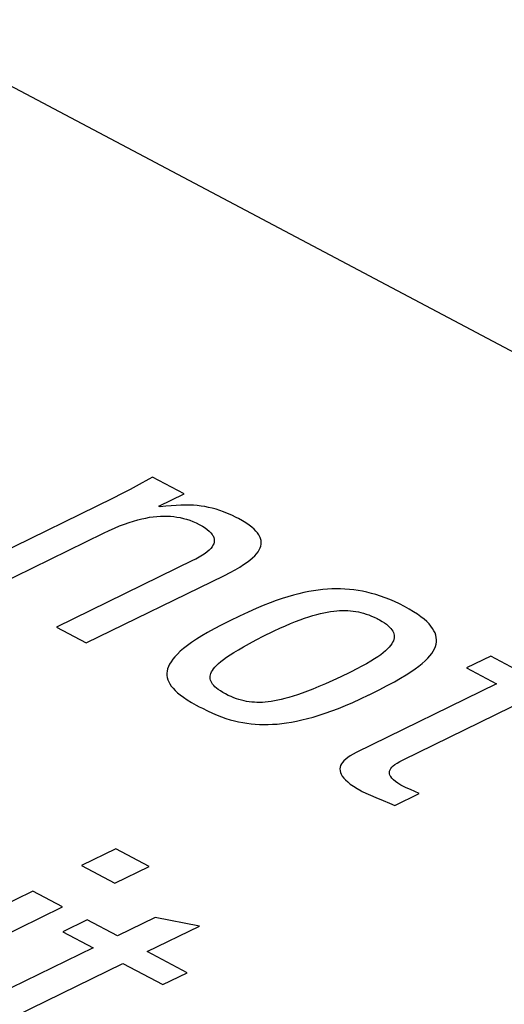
# Model space of a CAD drawing. Header units: millimetres. Extents: x -844 to -217, y -125 to 557.
# Tile 158 of 178: x -344.74 to -342.66, y 484.43 to 488.66. Entities that reach past the tile are written whole.
import ezdxf

# ---------------------------------------------------------------- set-up
doc = ezdxf.new("R2010")
doc.units = ezdxf.units.MM
doc.header["$LTSCALE"] = 23.1
doc.layers.add('R912005577_AM_0', color=7, linetype='CONTINUOUS')

msp = doc.modelspace()

# ---------------------------------------------------------------- linework, layer by layer
at = {"layer": 'R912005577_AM_0', "color": 7}
for p, q in [((-369.3777, 501.394), (-333.9593, 482.6441)), ((-344.2284, 486.6604), (-344.2671, 486.6394)), ((-344.1871, 486.6835), (-344.2284, 486.6604)), ((-344.1714, 486.6925), (-344.1871, 486.6835)), ((-344.0357, 486.6207), (-344.1714, 486.6925)), ((-344.3042, 486.6201), (-344.34, 486.6023)), ((-344.2671, 486.6394), (-344.3042, 486.6201)), ((-344.1449, 486.5673), (-344.0357, 486.6207)), ((-344.34, 486.6023), (-345.0118, 486.2742)), ((-344.1386, 486.564), (-344.1449, 486.5673)), ((-344.1143, 486.5671), (-344.1386, 486.564)), ((-344.0917, 486.5695), (-344.1143, 486.5671)), ((-344.0705, 486.5711), (-344.0917, 486.5695)), ((-344.0505, 486.572), (-344.0705, 486.5711)), ((-344.0316, 486.5724), (-344.0505, 486.572)), ((-344.0135, 486.5722), (-344.0316, 486.5724)), ((-343.996, 486.5714), (-344.0135, 486.5722)), ((-343.9791, 486.57), (-343.996, 486.5714)), ((-343.9626, 486.5681), (-343.9791, 486.57)), ((-343.9465, 486.5656), (-343.9626, 486.5681)), ((-343.9305, 486.5625), (-343.9465, 486.5656)), ((-343.9146, 486.5588), (-343.9305, 486.5625)), ((-343.8986, 486.5544), (-343.9146, 486.5588)), ((-343.8825, 486.5493), (-343.8986, 486.5544)), ((-343.8659, 486.5433), (-343.8825, 486.5493)), ((-343.8488, 486.5364), (-343.8659, 486.5433)), ((-343.831, 486.5285), (-343.8488, 486.5364)), ((-344.2922, 486.4904), (-344.2723, 486.4974)), ((-344.2723, 486.4974), (-344.2533, 486.5035)), ((-344.2533, 486.5035), (-344.235, 486.5087)), ((-344.235, 486.5087), (-344.2174, 486.513)), ((-344.2174, 486.513), (-344.2005, 486.5167)), ((-344.2005, 486.5167), (-344.184, 486.5196)), ((-344.184, 486.5196), (-344.1681, 486.5218)), ((-344.1681, 486.5218), (-344.1527, 486.5234)), ((-344.1527, 486.5234), (-344.1376, 486.5244)), ((-344.1376, 486.5244), (-344.1229, 486.5248)), ((-344.1229, 486.5248), (-344.1084, 486.5247)), ((-344.1084, 486.5247), (-344.0942, 486.5239)), ((-344.0942, 486.5239), (-344.0802, 486.5226)), ((-344.0802, 486.5226), (-344.0663, 486.5207)), ((-344.0663, 486.5207), (-344.0525, 486.5182)), ((-344.0525, 486.5182), (-344.0388, 486.515)), ((-344.0388, 486.515), (-344.032, 486.5132)), ((-344.032, 486.5132), (-344.0252, 486.5112)), ((-344.0252, 486.5112), (-344.0115, 486.5067)), ((-344.0115, 486.5067), (-343.9979, 486.5015)), ((-343.9979, 486.5015), (-343.9843, 486.4956)), ((-343.9843, 486.4956), (-343.9707, 486.4888)), ((-343.8122, 486.5193), (-343.831, 486.5285)), ((-343.8019, 486.514), (-343.8122, 486.5193)), ((-343.7849, 486.5046), (-343.8019, 486.514)), ((-343.7699, 486.4954), (-343.7849, 486.5046)), ((-343.7567, 486.4865), (-343.7699, 486.4954)), ((-344.8839, 486.2065), (-344.3817, 486.4517)), ((-344.3817, 486.4517), (-344.3582, 486.4629)), ((-344.3582, 486.4629), (-344.3349, 486.4733)), ((-344.3349, 486.4733), (-344.313, 486.4824)), ((-344.313, 486.4824), (-344.2922, 486.4904)), ((-343.9707, 486.4888), (-343.9574, 486.4813)), ((-343.9574, 486.4813), (-343.9459, 486.474)), ((-343.9459, 486.474), (-343.9361, 486.4669)), ((-343.9361, 486.4669), (-343.9278, 486.4599)), ((-343.9278, 486.4599), (-343.921, 486.453)), ((-343.921, 486.453), (-343.9156, 486.4462)), ((-343.7452, 486.4777), (-343.7567, 486.4865)), ((-343.7353, 486.4692), (-343.7452, 486.4777)), ((-343.727, 486.4608), (-343.7353, 486.4692)), ((-343.72, 486.4526), (-343.727, 486.4608)), ((-343.7144, 486.4444), (-343.72, 486.4526)), ((-343.9156, 486.4462), (-343.9134, 486.4428)), ((-343.9134, 486.4428), (-343.9115, 486.4394)), ((-343.9087, 486.4063), (-343.9117, 486.3996)), ((-343.9115, 486.4394), (-343.9086, 486.4328)), ((-343.907, 486.4129), (-343.9087, 486.4063)), ((-343.9086, 486.4328), (-343.9069, 486.4261)), ((-343.9063, 486.4195), (-343.907, 486.4129)), ((-343.9069, 486.4261), (-343.9063, 486.4195)), ((-343.71, 486.4364), (-343.7144, 486.4444)), ((-343.7083, 486.4323), (-343.71, 486.4364)), ((-343.7069, 486.4283), (-343.7083, 486.4323)), ((-343.705, 486.4204), (-343.7069, 486.4283)), ((-343.7042, 486.4124), (-343.705, 486.4204)), ((-343.7046, 486.4044), (-343.7042, 486.4124)), ((-343.9459, 486.3641), (-343.9573, 486.3565)), ((-343.9362, 486.3716), (-343.9459, 486.3641)), ((-343.928, 486.3788), (-343.9362, 486.3716)), ((-343.9212, 486.3858), (-343.928, 486.3788)), ((-343.9158, 486.3928), (-343.9212, 486.3858)), ((-343.9117, 486.3996), (-343.9158, 486.3928)), ((-343.7244, 486.3632), (-343.7179, 486.3718)), ((-343.7179, 486.3718), (-343.7128, 486.3801)), ((-343.7128, 486.3801), (-343.7088, 486.3883)), ((-343.7088, 486.3883), (-343.7061, 486.3964)), ((-343.7061, 486.3964), (-343.7046, 486.4044)), ((-343.9964, 486.3349), (-344.5843, 486.0479)), ((-343.9855, 486.3403), (-343.9964, 486.3349)), ((-343.9704, 486.3485), (-343.9855, 486.3403)), ((-343.9573, 486.3565), (-343.9704, 486.3485)), ((-343.7801, 486.3163), (-343.7654, 486.3264)), ((-343.7654, 486.3264), (-343.7527, 486.3361)), ((-343.7527, 486.3361), (-343.7417, 486.3454)), ((-343.7417, 486.3454), (-343.7323, 486.3544)), ((-343.7323, 486.3544), (-343.7244, 486.3632)), ((-343.8625, 486.2701), (-343.8378, 486.2827)), ((-343.8378, 486.2827), (-343.816, 486.2945)), ((-343.816, 486.2945), (-343.7969, 486.3057)), ((-343.7969, 486.3057), (-343.7801, 486.3163)), ((-344.4563, 485.9801), (-343.8625, 486.2701)), ((-343.5216, 486.1961), (-343.5434, 486.1911)), ((-343.5004, 486.2004), (-343.5216, 486.1961)), ((-343.4797, 486.204), (-343.5004, 486.2004)), ((-343.4595, 486.2069), (-343.4797, 486.204)), ((-343.4398, 486.2092), (-343.4595, 486.2069)), ((-343.4203, 486.2108), (-343.4398, 486.2092)), ((-343.4012, 486.2118), (-343.4203, 486.2108)), ((-343.3822, 486.2122), (-343.4012, 486.2118)), ((-343.3634, 486.2119), (-343.3822, 486.2122)), ((-343.3446, 486.2111), (-343.3634, 486.2119)), ((-343.3259, 486.2097), (-343.3446, 486.2111)), ((-343.3072, 486.2077), (-343.3259, 486.2097)), ((-343.2884, 486.205), (-343.3072, 486.2077)), ((-343.2695, 486.2017), (-343.2884, 486.205)), ((-343.2505, 486.1977), (-343.2695, 486.2017)), ((-343.2313, 486.1929), (-343.2505, 486.1977)), ((-343.6396, 486.1617), (-343.6667, 486.1517)), ((-343.614, 486.1706), (-343.6396, 486.1617)), ((-343.5895, 486.1783), (-343.614, 486.1706)), ((-343.566, 486.1851), (-343.5895, 486.1783)), ((-343.5434, 486.1911), (-343.566, 486.1851)), ((-343.2119, 486.1875), (-343.2313, 486.1929)), ((-343.1922, 486.1812), (-343.2119, 486.1875)), ((-343.1723, 486.1742), (-343.1922, 486.1812)), ((-343.152, 486.1662), (-343.1723, 486.1742)), ((-343.1314, 486.1573), (-343.152, 486.1662)), ((-343.1103, 486.1474), (-343.1314, 486.1573)), ((-343.7599, 486.1125), (-343.7972, 486.0952)), ((-343.7263, 486.1273), (-343.7599, 486.1125)), ((-343.6955, 486.1403), (-343.7263, 486.1273)), ((-343.6667, 486.1517), (-343.6955, 486.1403)), ((-343.435, 486.11), (-343.4205, 486.1127)), ((-343.4205, 486.1127), (-343.4066, 486.115)), ((-343.4066, 486.115), (-343.3931, 486.1167)), ((-343.3931, 486.1167), (-343.3802, 486.118)), ((-343.3802, 486.118), (-343.3676, 486.1188)), ((-343.3676, 486.1188), (-343.3614, 486.1191)), ((-343.3614, 486.1191), (-343.3553, 486.1192)), ((-343.3553, 486.1192), (-343.3434, 486.1192)), ((-343.3434, 486.1192), (-343.3318, 486.1188)), ((-343.3318, 486.1188), (-343.3204, 486.118)), ((-343.3204, 486.118), (-343.3091, 486.1167)), ((-343.3091, 486.1167), (-343.298, 486.1151)), ((-343.298, 486.1151), (-343.2869, 486.113)), ((-343.2869, 486.113), (-343.2759, 486.1105)), ((-343.2759, 486.1105), (-343.2649, 486.1076)), ((-343.0888, 486.1365), (-343.1103, 486.1474)), ((-343.0682, 486.1251), (-343.0888, 486.1365)), ((-343.0497, 486.1141), (-343.0682, 486.1251)), ((-343.033, 486.1032), (-343.0497, 486.1141)), ((-343.842, 486.0737), (-343.876, 486.0567)), ((-343.84, 486.0747), (-343.842, 486.0737)), ((-343.7972, 486.0952), (-343.84, 486.0747)), ((-343.5782, 486.0636), (-343.5571, 486.0722)), ((-343.5571, 486.0722), (-343.537, 486.0799)), ((-343.537, 486.0799), (-343.5179, 486.0868)), ((-343.5179, 486.0868), (-343.4997, 486.0928)), ((-343.4997, 486.0928), (-343.4824, 486.0981)), ((-343.4824, 486.0981), (-343.4659, 486.1027)), ((-343.4659, 486.1027), (-343.4501, 486.1066)), ((-343.4501, 486.1066), (-343.435, 486.11)), ((-343.2649, 486.1076), (-343.2537, 486.1041)), ((-343.2537, 486.1041), (-343.2424, 486.1001)), ((-343.2424, 486.1001), (-343.2309, 486.0956)), ((-343.2309, 486.0956), (-343.2192, 486.0903)), ((-343.2192, 486.0903), (-343.207, 486.0844)), ((-343.207, 486.0844), (-343.2014, 486.0815)), ((-343.2014, 486.0815), (-343.196, 486.0786)), ((-343.196, 486.0786), (-343.1848, 486.0722)), ((-343.1848, 486.0722), (-343.175, 486.066)), ((-343.0182, 486.0926), (-343.033, 486.1032)), ((-343.0051, 486.0822), (-343.0182, 486.0926)), ((-342.9936, 486.0719), (-343.0051, 486.0822)), ((-342.9837, 486.0619), (-342.9936, 486.0719)), ((-344.5843, 486.0479), (-344.4563, 485.9801)), ((-343.9069, 486.0404), (-343.935, 486.0249)), ((-343.876, 486.0567), (-343.9069, 486.0404)), ((-343.6926, 486.0098), (-343.6542, 486.0288)), ((-343.6542, 486.0288), (-343.649, 486.0314)), ((-343.649, 486.0314), (-343.6241, 486.0432)), ((-343.6241, 486.0432), (-343.6006, 486.0539)), ((-343.6006, 486.0539), (-343.5782, 486.0636)), ((-343.175, 486.066), (-343.1665, 486.0599)), ((-343.1665, 486.0599), (-343.1592, 486.054)), ((-343.1592, 486.054), (-343.1528, 486.0482)), ((-343.1528, 486.0482), (-343.1474, 486.0425)), ((-343.1474, 486.0425), (-343.143, 486.0368)), ((-343.143, 486.0368), (-343.1394, 486.0311)), ((-343.1394, 486.0311), (-343.1366, 486.0254)), ((-343.1366, 486.0254), (-343.1346, 486.0196)), ((-342.9752, 486.0519), (-342.9837, 486.0619)), ((-342.9681, 486.0421), (-342.9752, 486.0519)), ((-342.9623, 486.0324), (-342.9681, 486.0421)), ((-342.9578, 486.0227), (-342.9623, 486.0324)), ((-343.9831, 485.9957), (-344.0036, 485.982)), ((-343.9603, 486.01), (-343.9831, 485.9957)), ((-343.935, 486.0249), (-343.9603, 486.01)), ((-343.7547, 485.9775), (-343.7258, 485.9928)), ((-343.7258, 485.9928), (-343.6926, 486.0098)), ((-343.1369, 485.9893), (-343.14, 485.9827)), ((-343.1348, 485.9956), (-343.1369, 485.9893)), ((-343.134, 485.9987), (-343.1348, 485.9956)), ((-343.1346, 486.0196), (-343.1334, 486.0138)), ((-343.1335, 486.0018), (-343.134, 485.9987)), ((-343.1331, 486.0079), (-343.1335, 486.0018)), ((-343.1334, 486.0138), (-343.1331, 486.0079)), ((-342.9545, 486.0131), (-342.9578, 486.0227)), ((-342.9525, 486.0035), (-342.9545, 486.0131)), ((-342.9535, 485.9748), (-342.952, 485.9844)), ((-342.9517, 485.994), (-342.9525, 486.0035)), ((-342.952, 485.9844), (-342.9517, 485.994)), ((-344.0522, 485.944), (-344.0646, 485.9322)), ((-344.038, 485.9562), (-344.0522, 485.944)), ((-344.0218, 485.9688), (-344.038, 485.9562)), ((-344.0036, 485.982), (-344.0218, 485.9688)), ((-343.8216, 485.9391), (-343.8021, 485.9508)), ((-343.8021, 485.9508), (-343.78, 485.9636)), ((-343.78, 485.9636), (-343.7547, 485.9775)), ((-343.1705, 485.9463), (-343.1802, 485.9381)), ((-343.1621, 485.9542), (-343.1705, 485.9463)), ((-343.155, 485.9617), (-343.1621, 485.9542)), ((-343.1489, 485.969), (-343.155, 485.9617)), ((-343.1439, 485.976), (-343.1489, 485.969)), ((-343.14, 485.9827), (-343.1439, 485.976)), ((-342.9719, 485.9352), (-342.9654, 485.9453)), ((-342.9654, 485.9453), (-342.9602, 485.9553)), ((-342.9602, 485.9553), (-342.9562, 485.9651)), ((-342.9562, 485.9651), (-342.9535, 485.9748)), ((-344.092, 485.8992), (-344.0982, 485.8888)), ((-344.0844, 485.9099), (-344.092, 485.8992)), ((-344.0753, 485.9209), (-344.0844, 485.9099)), ((-344.0646, 485.9322), (-344.0753, 485.9209)), ((-343.8876, 485.8915), (-343.8778, 485.8999)), ((-343.8778, 485.8999), (-343.8665, 485.9087)), ((-343.8665, 485.9087), (-343.8535, 485.9182)), ((-343.8535, 485.9182), (-343.8386, 485.9283)), ((-343.8386, 485.9283), (-343.8216, 485.9391)), ((-343.2341, 485.9012), (-343.2519, 485.8908)), ((-343.2181, 485.9111), (-343.2341, 485.9012)), ((-343.2039, 485.9206), (-343.2181, 485.9111)), ((-343.1913, 485.9295), (-343.2039, 485.9206)), ((-343.1802, 485.9381), (-343.1913, 485.9295)), ((-343.0125, 485.8921), (-343, 485.9034)), ((-343, 485.9034), (-342.9891, 485.9143)), ((-342.9891, 485.9143), (-342.9798, 485.9249)), ((-342.9798, 485.9249), (-342.9719, 485.9352)), ((-342.7187, 485.9235), (-342.8228, 485.8726)), ((-342.5891, 485.8549), (-342.7187, 485.9235)), ((-344.1087, 485.8591), (-344.1097, 485.8496)), ((-344.1065, 485.8688), (-344.1087, 485.8591)), ((-344.103, 485.8787), (-344.1065, 485.8688)), ((-344.0982, 485.8888), (-344.103, 485.8787)), ((-343.9176, 485.8556), (-343.9138, 485.8621)), ((-343.9138, 485.8621), (-343.909, 485.869)), ((-343.909, 485.869), (-343.9031, 485.8761)), ((-343.9031, 485.8761), (-343.896, 485.8836)), ((-343.896, 485.8836), (-343.8876, 485.8915)), ((-343.3181, 485.8562), (-343.3233, 485.8536)), ((-343.2938, 485.8683), (-343.3181, 485.8562)), ((-343.2718, 485.8799), (-343.2938, 485.8683)), ((-343.2519, 485.8908), (-343.2718, 485.8799)), ((-343.0615, 485.8557), (-343.0431, 485.8684)), ((-343.0431, 485.8684), (-343.0268, 485.8805)), ((-343.0268, 485.8805), (-343.0125, 485.8921)), ((-342.8228, 485.8726), (-342.6933, 485.804)), ((-344.1097, 485.8496), (-344.1095, 485.8403)), ((-344.1095, 485.8403), (-344.1082, 485.831)), ((-344.1082, 485.831), (-344.1057, 485.8219)), ((-344.1057, 485.8219), (-344.102, 485.8127)), ((-343.924, 485.8312), (-343.9237, 485.837)), ((-343.9235, 485.8254), (-343.924, 485.8312)), ((-343.9237, 485.837), (-343.9225, 485.843)), ((-343.9222, 485.8196), (-343.9235, 485.8254)), ((-343.9225, 485.843), (-343.9205, 485.8492)), ((-343.9201, 485.814), (-343.9222, 485.8196)), ((-343.9205, 485.8492), (-343.9176, 485.8556)), ((-343.9172, 485.8084), (-343.9201, 485.814)), ((-343.397, 485.8187), (-343.4283, 485.8047)), ((-343.3623, 485.8349), (-343.397, 485.8187)), ((-343.3233, 485.8536), (-343.3623, 485.8349)), ((-343.1326, 485.813), (-343.1059, 485.8282)), ((-343.1059, 485.8282), (-343.0823, 485.8423)), ((-343.0823, 485.8423), (-343.0615, 485.8557)), ((-344.102, 485.8127), (-344.097, 485.8036)), ((-344.097, 485.8036), (-344.0909, 485.7944)), ((-344.0909, 485.7944), (-344.0834, 485.7852)), ((-344.0834, 485.7852), (-344.0745, 485.7758)), ((-344.0745, 485.7758), (-344.0641, 485.7663)), ((-343.9134, 485.8027), (-343.9172, 485.8084)), ((-343.9087, 485.7971), (-343.9134, 485.8027)), ((-343.9031, 485.7913), (-343.9087, 485.7971)), ((-343.8965, 485.7855), (-343.9031, 485.7913)), ((-343.8888, 485.7796), (-343.8965, 485.7855)), ((-343.8799, 485.7736), (-343.8888, 485.7796)), ((-343.8697, 485.7674), (-343.8799, 485.7736)), ((-343.5063, 485.7722), (-343.5283, 485.764)), ((-343.4825, 485.7816), (-343.5063, 485.7722)), ((-343.4566, 485.7924), (-343.4825, 485.7816)), ((-343.4283, 485.8047), (-343.4566, 485.7924)), ((-342.6933, 485.804), (-343.2962, 485.5096)), ((-343.2407, 485.7574), (-343.1985, 485.7783)), ((-343.1985, 485.7783), (-343.1631, 485.7966)), ((-343.1631, 485.7966), (-343.1326, 485.813)), ((-344.0641, 485.7663), (-344.0522, 485.7565)), ((-344.0522, 485.7565), (-344.0384, 485.7464)), ((-344.0384, 485.7464), (-344.0226, 485.7359)), ((-344.0226, 485.7359), (-344.0045, 485.7248)), ((-343.8581, 485.7609), (-343.8697, 485.7674)), ((-343.8459, 485.7547), (-343.8581, 485.7609)), ((-343.834, 485.7493), (-343.8459, 485.7547)), ((-343.8225, 485.7446), (-343.834, 485.7493)), ((-343.8112, 485.7404), (-343.8225, 485.7446)), ((-343.8001, 485.7368), (-343.8112, 485.7404)), ((-343.7891, 485.7337), (-343.8001, 485.7368)), ((-343.7781, 485.7311), (-343.7891, 485.7337)), ((-343.7672, 485.7289), (-343.7781, 485.7311)), ((-343.6477, 485.7307), (-343.6613, 485.7285)), ((-343.6334, 485.7334), (-343.6477, 485.7307)), ((-343.6184, 485.7367), (-343.6334, 485.7334)), ((-343.6025, 485.7406), (-343.6184, 485.7367)), ((-343.5857, 485.7452), (-343.6025, 485.7406)), ((-343.5679, 485.7506), (-343.5857, 485.7452)), ((-343.5488, 485.7569), (-343.5679, 485.7506)), ((-343.5283, 485.764), (-343.5488, 485.7569)), ((-343.3107, 485.7248), (-343.2775, 485.7398)), ((-343.2775, 485.7398), (-343.2427, 485.7564)), ((-343.2427, 485.7564), (-343.2407, 485.7574)), ((-343.0942, 485.478), (-342.5653, 485.7363)), ((-344.0045, 485.7248), (-343.9836, 485.7129)), ((-343.9836, 485.7129), (-343.9706, 485.7059)), ((-343.9706, 485.7059), (-343.9574, 485.6991)), ((-343.9574, 485.6991), (-343.935, 485.688)), ((-343.935, 485.688), (-343.9139, 485.6783)), ((-343.7563, 485.7272), (-343.7672, 485.7289)), ((-343.7452, 485.7259), (-343.7563, 485.7272)), ((-343.734, 485.725), (-343.7452, 485.7259)), ((-343.7227, 485.7246), (-343.734, 485.725)), ((-343.7111, 485.7245), (-343.7227, 485.7246)), ((-343.6992, 485.7248), (-343.7111, 485.7245)), ((-343.687, 485.7256), (-343.6992, 485.7248)), ((-343.6744, 485.7268), (-343.687, 485.7256)), ((-343.6613, 485.7285), (-343.6744, 485.7268)), ((-343.4295, 485.678), (-343.4017, 485.6879)), ((-343.4017, 485.6879), (-343.3727, 485.6989)), ((-343.3727, 485.6989), (-343.3424, 485.7112)), ((-343.3424, 485.7112), (-343.3107, 485.7248)), ((-343.9139, 485.6783), (-343.8939, 485.6699)), ((-343.8939, 485.6699), (-343.8746, 485.6625)), ((-343.8746, 485.6625), (-343.8558, 485.656)), ((-343.8558, 485.656), (-343.8375, 485.6503)), ((-343.8375, 485.6503), (-343.8194, 485.6455)), ((-343.8194, 485.6455), (-343.8015, 485.6413)), ((-343.5525, 485.6441), (-343.5297, 485.649)), ((-343.5297, 485.649), (-343.5061, 485.6549)), ((-343.5061, 485.6549), (-343.4816, 485.6616)), ((-343.4816, 485.6616), (-343.4561, 485.6693)), ((-343.4561, 485.6693), (-343.4295, 485.678)), ((-343.8015, 485.6413), (-343.7838, 485.6378)), ((-343.7838, 485.6378), (-343.766, 485.6349)), ((-343.766, 485.6349), (-343.7483, 485.6327)), ((-343.7483, 485.6327), (-343.7304, 485.631)), ((-343.7304, 485.631), (-343.7123, 485.6299)), ((-343.7123, 485.6299), (-343.6939, 485.6295)), ((-343.6939, 485.6295), (-343.6752, 485.6296)), ((-343.6752, 485.6296), (-343.6561, 485.6303)), ((-343.6561, 485.6303), (-343.6365, 485.6317)), ((-343.6365, 485.6317), (-343.6164, 485.6337)), ((-343.6164, 485.6337), (-343.5958, 485.6365)), ((-343.5958, 485.6365), (-343.5745, 485.6399)), ((-343.5745, 485.6399), (-343.5525, 485.6441)), ((-343.3417, 485.4811), (-343.3491, 485.474)), ((-343.3328, 485.4881), (-343.3417, 485.4811)), ((-343.3224, 485.4952), (-343.3328, 485.4881)), ((-343.3102, 485.5024), (-343.3224, 485.4952)), ((-343.2962, 485.5096), (-343.3102, 485.5024)), ((-343.1091, 485.4703), (-343.0942, 485.478)), ((-343.3653, 485.4456), (-343.3661, 485.4384)), ((-343.3661, 485.4384), (-343.3656, 485.431)), ((-343.3632, 485.4528), (-343.3653, 485.4456)), ((-343.3598, 485.4599), (-343.3632, 485.4528)), ((-343.3551, 485.467), (-343.3598, 485.4599)), ((-343.3491, 485.474), (-343.3551, 485.467)), ((-343.1532, 485.4295), (-343.1512, 485.4351)), ((-343.1512, 485.4351), (-343.148, 485.4406)), ((-343.148, 485.4406), (-343.1435, 485.4461)), ((-343.1435, 485.4461), (-343.1376, 485.4518)), ((-343.1376, 485.4518), (-343.1301, 485.4576)), ((-343.1301, 485.4576), (-343.1207, 485.4637)), ((-343.1207, 485.4637), (-343.1091, 485.4703)), ((-343.3656, 485.431), (-343.3638, 485.4234)), ((-343.3638, 485.4234), (-343.3607, 485.4158)), ((-343.3607, 485.4158), (-343.3561, 485.4079)), ((-343.3561, 485.4079), (-343.3501, 485.3997)), ((-343.3501, 485.3997), (-343.3424, 485.3914)), ((-343.3424, 485.3914), (-343.3329, 485.3827)), ((-343.1539, 485.4239), (-343.1532, 485.4295)), ((-343.1533, 485.4181), (-343.1539, 485.4239)), ((-343.1515, 485.4121), (-343.1533, 485.4181)), ((-343.15, 485.409), (-343.1515, 485.4121)), ((-343.1481, 485.4058), (-343.15, 485.409)), ((-343.1433, 485.3993), (-343.1481, 485.4058)), ((-343.1367, 485.3925), (-343.1433, 485.3993)), ((-343.1283, 485.3853), (-343.1367, 485.3925)), ((-343.3329, 485.3827), (-343.3217, 485.3737)), ((-343.3217, 485.3737), (-343.3084, 485.3644)), ((-343.3084, 485.3644), (-343.2929, 485.3547)), ((-343.2929, 485.3547), (-343.2751, 485.3446)), ((-343.1178, 485.3777), (-343.1283, 485.3853)), ((-343.1051, 485.3696), (-343.1178, 485.3777)), ((-343.0898, 485.3611), (-343.1051, 485.3696)), ((-343.0817, 485.3572), (-343.0898, 485.3611)), ((-343.0639, 485.3497), (-343.0817, 485.3572)), ((-343.0254, 485.3338), (-343.0639, 485.3497)), ((-343.2751, 485.3446), (-343.271, 485.3424)), ((-343.271, 485.3424), (-343.2547, 485.3343)), ((-343.2547, 485.3343), (-343.2355, 485.3255)), ((-343.2355, 485.3255), (-343.2117, 485.3154)), ((-343.2117, 485.3154), (-343.1809, 485.303)), ((-343.1312, 485.2821), (-343.0254, 485.3338)), ((-343.1809, 485.303), (-343.1527, 485.2914)), ((-343.1527, 485.2914), (-343.1312, 485.2821)), ((-344.329, 485.0958), (-344.4768, 485.0236)), ((-344.1855, 485.0198), (-344.329, 485.0958)), ((-344.4768, 485.0236), (-344.3333, 484.9477)), ((-344.3333, 484.9477), (-344.1855, 485.0198)), ((-344.6857, 484.9137), (-345.5338, 484.4996)), ((-344.5577, 484.846), (-344.6857, 484.9137)), ((-345.4059, 484.4318), (-344.5577, 484.846)), ((-344.1598, 484.8011), (-344.3226, 484.7215)), ((-343.9696, 484.7637), (-344.1598, 484.8011)), ((-344.4522, 484.7901), (-344.5563, 484.7392)), ((-344.3226, 484.7215), (-344.4522, 484.7901)), ((-344.1946, 484.6538), (-343.9696, 484.7637)), ((-344.5563, 484.7392), (-344.4268, 484.6707)), ((-344.4268, 484.6707), (-345.0297, 484.3763)), ((-344.023, 484.5629), (-344.1946, 484.6538)), ((-344.8277, 484.3446), (-344.2988, 484.6029)), ((-344.2988, 484.6029), (-344.1272, 484.5121)), ((-344.1272, 484.5121), (-344.023, 484.5629))]:
    msp.add_line(p, q, dxfattribs=at)

doc.saveas('drawing.dxf')
